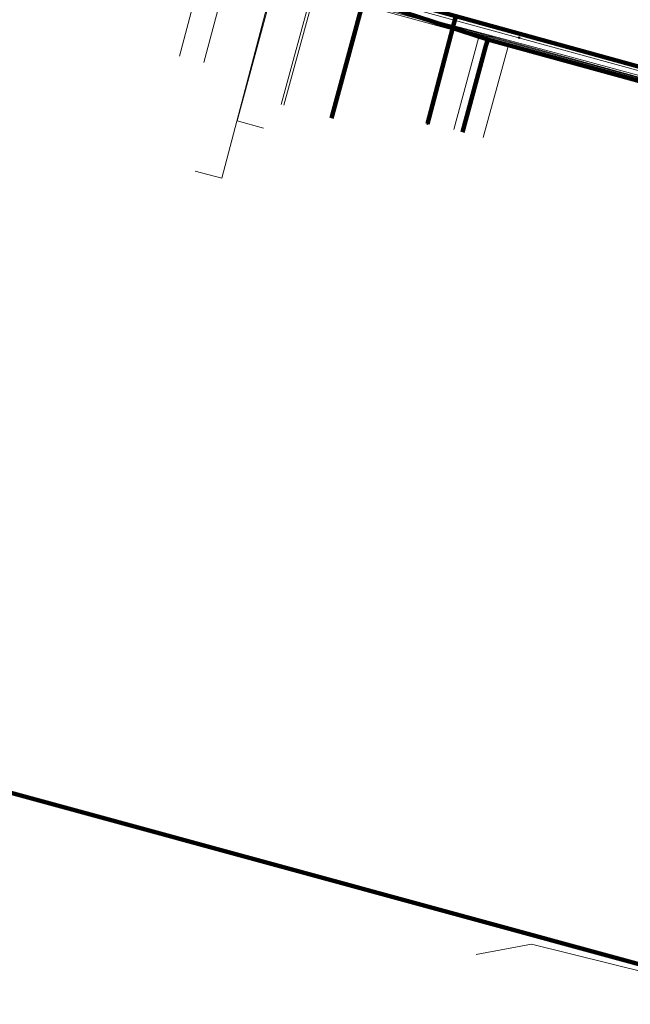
# Model space of a CAD drawing. Extents: x 152558 to 154479, y 462974 to 463683.
# Tile 167 of 256: x 153274 to 153296, y 463547 to 463583. Entities that reach past the tile are written whole.
import ezdxf
from ezdxf.lldxf.tags import DXFTag

# ---------------------------------------------------------------- set-up
doc = ezdxf.new("R2010")
doc.units = 0
doc.header["$LTSCALE"] = 0.2
doc.layers.get('0').update_dxf_attribs({"linetype": 'CONTINUOUS'})
for name, color, linetype, lineweight in [('B-RO-KL-DATA_COAXIAAL_17_ZIGGO BV-G', 90, 'KL-DATA-N', 18), ('B-RO-KL-DATA_COAXIAAL_7_ZIGGO BV-G', 90, 'KL-DATA-N', 18), ('B-RO-KL-DATA_DUCT_ZIGGO BV-G', 90, 'CONTINUOUS', 100), ('B-RO-KL-DATA_EUROFIBER NEDERLAND BV-G', 90, 'KL-DATA-N', 18), ('B-RO-KL-DATA_HULPSTUK_KPN BV-S', 90, 'CONTINUOUS', 25), ('B-RO-KL-DATA_KABELBED_KPN BV-G', 90, 'CONTINUOUS', 100), ('B-RO-KL-DATA_KABELBED_ZIGGO BV-G', 90, 'CONTINUOUS', 100), ('B-RO-KL-DATA_REGGEFIBER OPERATOR BV-G', 90, 'KL-DATA-N', 18), ('B-RO-KL-ET_LS_400 V_STEDIN NETBEHEER BV-G', 190, 'KL-LS-N', 18), ('B-RO-KL-GAS_LD_PE_32_0.1 BAR_STEDIN NETBEHEER BV-G', 50, 'KL-GAS-LD-N', 18), ('B-RO-KL-GAS_LD_PE_50_0.1 BAR_STEDIN NETBEHEER BV-G', 50, 'KL-GAS-LD-N', 18), ('B-RO-KL-GAS_LD_PVC_110_0.1 BAR_STEDIN NETBEHEER BV-G', 50, 'KL-GAS-LD-N', 18), ('B-RO-KL-WATER_150_VITENS-G', 170, 'KL-WATER-N', 18), ('B-RO-KL-WATER_HULPSTUK_VITENS-S', 170, 'CONTINUOUS', 25)]:
    doc.layers.add(name, color=color, linetype=linetype, lineweight=lineweight)
doc.styles.add('NLCS-ISO', font='NLCS-ISO.ttf')
tags = doc.linetypes.add('KL-DATA-N', pattern='A,4,-1,[101,NLCS.SHX,S=0.5,R=0,X=0,Y=0],-1,4,-1,["D",Standard,S=1,R=0,X=-0.25,Y=-0.5],-1.5', length=12.5).pattern_tags.tags
tags[18] = DXFTag(74, 10)
tags = doc.linetypes.add('KL-GAS-LD-N', pattern='A,4,-1,[69,NLCS.SHX,S=0.5,R=0,X=0,Y=0],-1,4,-1,["L",Standard,S=1,R=0,X=0.25,Y=-0.5],-2', length=13).pattern_tags.tags
tags[18] = DXFTag(74, 10)
tags = doc.linetypes.add('KL-LS-N', pattern='A,4,-1,[103,NLCS.SHX,S=0.75,R=0,X=0,Y=0],-1,4,-1,["L",Standard,S=1,R=0,X=0,Y=-0.5],-2', length=13).pattern_tags.tags
tags[18] = DXFTag(74, 10)
doc.linetypes.add('KL-WATER-N', pattern='A,7,-0.5,[168,NLCS.SHX,S=0.75,R=0,X=0.75,Y=0],-2', length=9.5)

# ---------------------------------------------------------------- blocks, each defined once
blk = doc.blocks.new('SKL-WTB_HULP_OVERIG-SO')
at = {"color": 0, "linetype": 'ByBlock', "lineweight": 18}
for points in [[(-0.14, 0.14), (0.14, -0.14)], [(0.14, 0.14), (-0.14, -0.14)]]:
    blk.add_lwpolyline(points, dxfattribs=at)
at = {"color": 0, "linetype": 'ByBlock', "lineweight": 18, "style": 'NLCS-ISO', "flags": 1}
for tag, p in [('TYPE', (1.5, 0)), ('LABEL', (1.5, -1.5)), ('OMSCHRIJVING', (1.5, -3))]:
    blk.add_attdef(tag, p, '', height=1, dxfattribs=at)

msp = doc.modelspace()

# ---------------------------------------------------------------- linework, layer by layer
at = {"layer": 'B-RO-KL-DATA_COAXIAAL_17_ZIGGO BV-G', "flags": 128}
msp.add_lwpolyline([(153160.016, 463588.509), (153159.218, 463588.664), (153159.064, 463588.694), (153159.262, 463589.65), (153162.615, 463605.868), (153163.961, 463612.378), (153168.279, 463615.59), (153168.393, 463615.675), (153173.413, 463614.268), (153174.763, 463613.89), (153178.108, 463612.952), (153179.627, 463612.526), (153182.046, 463611.873), (153185.091, 463611.051), (153186.539, 463610.661), (153194.948, 463608.391), (153201.803, 463606.54), (153201.745, 463606.326), (153209.527, 463604.144), (153209.831, 463604.06), (153211.279, 463603.661), (153211.76, 463603.528), (153215.945, 463602.422), (153217.495, 463602.013), (153217.593, 463602.374), (153225.353, 463600.301), (153229.203, 463599.273), (153237.385, 463597.086), (153240.268, 463596.316), (153240.187, 463596.018), (153244.246, 463594.946), (153244.322, 463595.233), (153245.822, 463594.84), (153247.625, 463594.392), (153247.861, 463594.333), (153252.364, 463593.095), (153254.114, 463592.614), (153254.596, 463592.482), (153261.169, 463590.675), (153267.709, 463588.877), (153272.773, 463587.485), (153276.244, 463586.531), (153281.955, 463584.961), (153283.93, 463584.594), (153286.139, 463583.992), (153286.661, 463583.85), (153289.688, 463582.78), (153290.653, 463582.514), (153297.548, 463580.613), (153301.17, 463579.614), (153312.621, 463576.456), (153317.837, 463575.018), (153318.608, 463574.805), (153322.274, 463573.794), (153328.08, 463572.194), (153328.014, 463571.83), (153326.833, 463565.294), (153325.03, 463555.309)], dxfattribs=at)
at = {"layer": 'B-RO-KL-DATA_COAXIAAL_7_ZIGGO BV-G', "flags": 128}
msp.add_lwpolyline([(153316.512, 463541.323), (153317.02, 463541.232), (153316.969, 463540.937), (153318.681, 463540.689), (153318.399, 463542.754), (153317.777, 463547.296), (153317.659, 463548.156), (153317.592, 463548.65), (153318.452, 463553.268), (153322.118, 463572.957), (153322.192, 463573.352), (153322.274, 463573.794), (153318.608, 463574.805), (153317.837, 463575.018), (153312.621, 463576.456), (153301.17, 463579.614), (153297.548, 463580.613), (153290.653, 463582.514), (153289.688, 463582.78), (153286.661, 463583.85), (153286.139, 463583.992), (153286.028, 463583.58), (153284.965, 463579.643)], dxfattribs=at)
at = {"layer": 'B-RO-KL-DATA_DUCT_ZIGGO BV-G', "flags": 128}
for points in [[(153394.625, 463554.207), (153384.607, 463556.832), (153370.775, 463560.345), (153367.415, 463561.251), (153353.334, 463565.046), (153353.418, 463565.357), (153345.619, 463567.45), (153341.66, 463568.512), (153335.575, 463570.146), (153328.08, 463572.194), (153322.274, 463573.794), (153317.837, 463575.018), (153312.621, 463576.456), (153301.17, 463579.614), (153297.548, 463580.613), (153290.653, 463582.514), (153286.139, 463583.992)], [(153394.625, 463554.207), (153384.607, 463556.832), (153370.775, 463560.345), (153367.415, 463561.251), (153353.334, 463565.046), (153353.418, 463565.357), (153345.619, 463567.45), (153341.66, 463568.512), (153335.575, 463570.146), (153328.08, 463572.194), (153322.274, 463573.794), (153317.837, 463575.018), (153312.621, 463576.456), (153301.17, 463579.614), (153297.548, 463580.613), (153290.653, 463582.514), (153286.139, 463583.992)], [(153286.139, 463583.992), (153290.653, 463582.514), (153297.548, 463580.613), (153301.17, 463579.614), (153312.621, 463576.456), (153317.837, 463575.018), (153322.274, 463573.794), (153328.08, 463572.194), (153335.575, 463570.146), (153341.66, 463568.512), (153345.619, 463567.45), (153353.418, 463565.357), (153353.334, 463565.046), (153367.415, 463561.251), (153370.775, 463560.345), (153384.607, 463556.832), (153394.625, 463554.207)], [(153286.139, 463583.992), (153290.653, 463582.514), (153297.548, 463580.613), (153301.17, 463579.614), (153312.621, 463576.456), (153317.837, 463575.018), (153322.274, 463573.794), (153328.08, 463572.194), (153335.575, 463570.146), (153341.66, 463568.512), (153345.619, 463567.45), (153353.418, 463565.357), (153353.334, 463565.046), (153367.415, 463561.251), (153370.775, 463560.345), (153384.607, 463556.832), (153394.625, 463554.207)], [(153286.139, 463583.992), (153290.653, 463582.514), (153297.548, 463580.613), (153301.17, 463579.614), (153312.621, 463576.456), (153317.837, 463575.018), (153322.274, 463573.794), (153328.08, 463572.194), (153335.575, 463570.146), (153341.66, 463568.512), (153345.619, 463567.45), (153353.418, 463565.357), (153353.334, 463565.046), (153367.415, 463561.251), (153370.775, 463560.345), (153384.607, 463556.832), (153394.625, 463554.207)], [(153394.625, 463554.207), (153384.607, 463556.832), (153370.775, 463560.345), (153367.415, 463561.251), (153353.334, 463565.046), (153353.418, 463565.357), (153345.619, 463567.45), (153341.66, 463568.512), (153335.575, 463570.146), (153328.08, 463572.194), (153322.274, 463573.794), (153317.837, 463575.018), (153312.621, 463576.456), (153301.17, 463579.614), (153297.548, 463580.613), (153290.653, 463582.514), (153286.139, 463583.992)], [(153286.139, 463583.992), (153290.653, 463582.514), (153297.548, 463580.613), (153301.17, 463579.614), (153312.621, 463576.456), (153317.837, 463575.018), (153322.274, 463573.794), (153328.08, 463572.194), (153335.575, 463570.146), (153341.66, 463568.512), (153345.619, 463567.45), (153353.418, 463565.357), (153353.334, 463565.046), (153367.415, 463561.251), (153370.775, 463560.345), (153384.607, 463556.832), (153394.625, 463554.207)], [(153394.625, 463554.207), (153384.607, 463556.832), (153370.775, 463560.345), (153367.415, 463561.251), (153353.334, 463565.046), (153353.418, 463565.357), (153345.619, 463567.45), (153341.66, 463568.512), (153335.575, 463570.146), (153328.08, 463572.194), (153322.274, 463573.794), (153317.837, 463575.018), (153312.621, 463576.456), (153301.17, 463579.614), (153297.548, 463580.613), (153290.653, 463582.514), (153286.139, 463583.992)], [(153394.625, 463554.207), (153384.607, 463556.832), (153370.775, 463560.345), (153367.415, 463561.251), (153353.334, 463565.046), (153353.418, 463565.357), (153345.619, 463567.45), (153341.66, 463568.512), (153335.575, 463570.146), (153328.08, 463572.194), (153322.274, 463573.794), (153317.837, 463575.018), (153312.621, 463576.456), (153301.17, 463579.614), (153297.548, 463580.613), (153290.653, 463582.514), (153286.139, 463583.992)], [(153394.625, 463554.207), (153384.607, 463556.832), (153370.775, 463560.345), (153367.415, 463561.251), (153353.334, 463565.046), (153353.418, 463565.357), (153345.619, 463567.45), (153341.66, 463568.512), (153335.575, 463570.146), (153328.08, 463572.194), (153322.274, 463573.794), (153317.837, 463575.018), (153312.621, 463576.456), (153301.17, 463579.614), (153297.548, 463580.613), (153290.653, 463582.514), (153286.139, 463583.992)], [(153394.625, 463554.207), (153384.607, 463556.832), (153370.775, 463560.345), (153367.415, 463561.251), (153353.334, 463565.046), (153353.418, 463565.357), (153345.619, 463567.45), (153341.66, 463568.512), (153335.575, 463570.146), (153328.08, 463572.194), (153322.274, 463573.794), (153317.837, 463575.018), (153312.621, 463576.456), (153301.17, 463579.614), (153297.548, 463580.613), (153290.653, 463582.514), (153286.139, 463583.992)]]:
    msp.add_lwpolyline(points, dxfattribs=at)
at = {"layer": 'B-RO-KL-DATA_EUROFIBER NEDERLAND BV-G', "flags": 128}
msp.add_lwpolyline([(153121.5, 463384.9), (153118.7, 463385.3), (153112.3, 463387), (153111.1, 463387.4), (153110.2, 463388.1), (153110.6, 463390.3), (153112.1, 463396.3), (153113.1, 463402.8), (153113.3, 463406.2), (153112.9, 463407.3), (153112.9, 463413.6), (153112, 463421.3), (153109.9, 463428.3), (153107.1, 463435.7), (153103.8, 463442.4), (153099.1, 463449.1), (153096, 463452.3), (153095, 463454.7), (153091.2, 463458.4), (153090.7, 463459.4), (153088.4, 463461), (153067.9, 463474.2), (153053.1, 463483.3), (153038.5, 463492.6), (153043.8, 463501), (153043.8, 463501.4), (153037.9, 463505.5), (153029.7, 463510.5), (153009.1, 463523.3), (153002.1, 463528), (152977.7, 463543.5), (152974.3, 463546.2), (152971.2, 463550.5), (152969, 463555.7), (152968.3, 463559.4), (152966.8, 463570.2), (152964.1, 463591.5), (152962.6, 463604.2), (152960.9, 463617.6), (152960.6, 463619.3), (152959.2, 463630.8), (152957.4, 463644.6), (152957.3, 463646.4), (152961.1, 463649), (152966, 463650.4), (152979, 463654.6), (152994.9, 463659.6), (152998.1, 463658.9), (153005.8, 463659.7), (153008.3, 463661), (153013.2, 463661.1), (153014.8, 463661.3), (153017.6, 463662.4), (153026.3, 463662.8), (153030.7, 463662.6), (153037.6, 463661.8), (153046.8, 463660.4), (153057.3, 463657.7), (153068.9, 463653.5), (153083.7, 463647.9), (153094.5, 463643.5), (153097.3, 463642.9), (153103.9, 463640.4), (153111.5, 463636.9), (153126.6, 463631.2), (153152.7, 463621), (153154.4, 463620.5), (153156.3, 463619.7), (153157.9, 463618.3), (153158.4, 463617.1), (153158, 463614.3), (153158, 463614), (153158.3, 463613.7), (153163.5, 463612.2), (153164.6, 463612.6), (153165.6, 463614.8), (153167, 463615.6), (153168.6, 463615.3), (153187.9, 463610), (153271.4, 463587.6), (153289.4, 463583), (153318.1, 463575.1), (153319.2, 463574.9), (153319.4, 463573.8), (153318.8, 463570), (153319.2, 463569.4), (153320, 463569.1), (153326.4, 463567.3), (153327, 463568.4), (153327.6, 463571.1), (153329, 463572.2), (153329.4, 463572.2), (153356.9, 463564.7), (153365.6, 463562.5), (153366, 463562.5), (153368.7, 463561.9), (153371.2, 463561), (153372.2, 463560.9), (153381.9, 463558.3), (153386.8, 463556.9), (153429.8, 463545.3), (153435.7, 463543.5), (153486.6, 463529.8), (153500.6, 463525.9), (153520.2, 463521), (153578.3, 463505.3), (153611.1, 463496.7), (153617.8, 463494.8), (153679.4, 463478.2), (153685.9, 463476.3), (153687.1, 463475), (153687.5, 463473.8), (153686.8, 463471.6), (153686.4, 463469.8), (153686.8, 463469.3), (153687.4, 463470.1), (153687.5, 463472.1), (153692.084, 463495.773)], dxfattribs=at)
at = {"layer": 'B-RO-KL-DATA_KABELBED_KPN BV-G', "flags": 128}
for points in [[(153303.33, 463579.54), (153301.697, 463579.991), (153299.191, 463580.683), (153297.508, 463581.147), (153297.11, 463581.257), (153289.494, 463583.359), (153285.315, 463584.513), (153261.706, 463591.029), (153260.61, 463591.332), (153247.946, 463594.828), (153232.726, 463598.892), (153192.821, 463609.549), (153189.053, 463610.555), (153182.2, 463612.385), (153178.481, 463613.379), (153177.554, 463613.626), (153169.75, 463615.71), (153168.585, 463616.051)], [(153285.315, 463584.513), (153289.494, 463583.359), (153288.458, 463579.445)], [(153328.474, 463572.949), (153325.127, 463560.575), (153322.958, 463546.183), (153317.163, 463546.417), (153302.975, 463546.99), (153262.376, 463558.049)]]:
    msp.add_lwpolyline(points, dxfattribs=at)
at = {"layer": 'B-RO-KL-DATA_KABELBED_ZIGGO BV-G', "flags": 128}
for points in [[(153290.653, 463582.514), (153286.139, 463583.992)], [(153286.028, 463583.58), (153284.965, 463579.643)], [(153290.589, 463582.278), (153290.653, 463582.514)], [(153290.653, 463582.514), (153297.548, 463580.613)], [(153289.732, 463579.138), (153290.589, 463582.278)]]:
    msp.add_lwpolyline(points, dxfattribs=at)
at = {"layer": 'B-RO-KL-DATA_REGGEFIBER OPERATOR BV-G', "flags": 128}
for points in [[(153140, 463381), (153138.4, 463380.7), (153121.4, 463384.1), (153118.7, 463385.3), (153117.1, 463385.7), (153112.3, 463387), (153111.1, 463387.4), (153110.2, 463388.1), (153110.6, 463390.3), (153112.1, 463396.3), (153112.9, 463401.5), (153113.1, 463402.8), (153113.3, 463406.2), (153112.9, 463407.3), (153112.9, 463411.3), (153112.9, 463413.6), (153112, 463421.3), (153109.9, 463428.3), (153107.4, 463434.8), (153107.1, 463435.7), (153103.8, 463442.4), (153103.5, 463442.9), (153099.1, 463449.1), (153096.6, 463452.6), (153095, 463454.7), (153092.7, 463456.9), (153091.2, 463458.4), (153090.7, 463459.4), (153088.4, 463461), (153082.5, 463464.8), (153082.1, 463465.1), (153076.7, 463468.6), (153069.4, 463473.2), (153067.6, 463473.8), (153060.6, 463478.7), (153053.1, 463483.3), (153044.5, 463488.8), (153038.5, 463492.6), (153038.9, 463493.3), (153043.2, 463500), (153043.8, 463501), (153043.8, 463501.4), (153040.5, 463503.7), (153037.9, 463505.5), (153029.7, 463510.5), (153009.1, 463523.3), (153002.1, 463528), (152991.4, 463534.8), (152977.7, 463543.5), (152974.3, 463546.2), (152971.2, 463550.5), (152969, 463555.7), (152968.3, 463559.4), (152966.8, 463570.2), (152966.5, 463572.7), (152966, 463577), (152965.4, 463581.3), (152964.9, 463585.6), (152964.4, 463589.9), (152964.1, 463591.5), (152962.6, 463604.2), (152960.7, 463618.5), (152960.6, 463619.3), (152959.1, 463631.7), (152958.8, 463633.6), (152957.4, 463644.6), (152957.4, 463645.5), (152957.3, 463646.4), (152957.8, 463646.6), (152959.3, 463646.9), (152959.9, 463647), (152960.4, 463646.6), (152960.4, 463646.9), (152960.4, 463648.3), (152961.1, 463649), (152966, 463650.4), (152979, 463654.6), (152994.9, 463659.6), (152996, 463659.4), (152998.1, 463658.9), (153003.5, 463659.5), (153005.8, 463659.7), (153008.3, 463661), (153013.2, 463661.1), (153014.8, 463661.3), (153017.6, 463662.4), (153026.3, 463662.8), (153030.8, 463662.5), (153037.6, 463661.8), (153046.8, 463660.4), (153057.3, 463657.7), (153063.3, 463655.5), (153083.7, 463647.9), (153094.5, 463643.5), (153096.2, 463643.1), (153097.3, 463642.9), (153098.1, 463642.6), (153103.9, 463640.4), (153106.4, 463639.2), (153113, 463636.4), (153130.3, 463629.7), (153146.5, 463623.4), (153152.7, 463621), (153154.4, 463620.5), (153156.3, 463619.7), (153156.6, 463619.4), (153157.9, 463618.3), (153158.4, 463617.1), (153158, 463614.3), (153158, 463614), (153158.3, 463613.7), (153163.5, 463612.2), (153164.6, 463612.6), (153165.6, 463614.8), (153167, 463615.6), (153168.6, 463615.3), (153187.9, 463610), (153209.5, 463604.2), (153244.2, 463594.8), (153247.7, 463593.9), (153272.9, 463587.2), (153287.4, 463583.5), (153310.9, 463577.1), (153318.1, 463575.1), (153319.2, 463574.9), (153319.4, 463573.8), (153319, 463571.1), (153318.8, 463570), (153319.2, 463569.4), (153320, 463569.1), (153325.9, 463567.4), (153326.4, 463567.3), (153326.7, 463567.9), (153327, 463568.4), (153327.6, 463571.1), (153329, 463572.2), (153329.4, 463572.2), (153331.9, 463571.6), (153353.8, 463565.6), (153365.6, 463562.5), (153366, 463562.5), (153368.7, 463561.9), (153371.2, 463561), (153372.2, 463560.9), (153381.9, 463558.3), (153386.8, 463556.9), (153387.6, 463556.7), (153411.5, 463550.2), (153432.6, 463544.5), (153435.7, 463543.5), (153444.9, 463541), (153459.6, 463537.1), (153486.6, 463529.8), (153494.7, 463527.5), (153500.6, 463525.9), (153520.2, 463521), (153536.3, 463516.6), (153578.3, 463505.3), (153611.1, 463496.7), (153617.8, 463494.8), (153629.3, 463491.7), (153642.5, 463488.1), (153659.8, 463483.5), (153679.4, 463478.2), (153685.9, 463476.3), (153687.1, 463475), (153687.5, 463473.8), (153686.8, 463471.8), (153686.8, 463471.6), (153686.4, 463469.8), (153686.8, 463469.3), (153687.4, 463470.1), (153687.5, 463472.1), (153692.127, 463495.761)], [(152960.424, 463646.613), (152960.382, 463646.919), (152960.387, 463648.292), (152961.093, 463648.992), (152966.016, 463650.43), (152979.009, 463654.613), (152994.903, 463659.601), (152995.976, 463659.401), (152998.14, 463658.941), (153003.532, 463659.463), (153005.83, 463659.668), (153008.27, 463660.96), (153013.193, 463661.138), (153014.831, 463661.305), (153017.634, 463662.448), (153025.807, 463662.758), (153030.781, 463662.546), (153037.643, 463661.815), (153046.75, 463660.369), (153057.305, 463657.727), (153063.331, 463655.537), (153083.706, 463647.908), (153094.482, 463643.49), (153096.195, 463643.148), (153097.349, 463642.934), (153098.13, 463642.589), (153103.892, 463640.37), (153106.377, 463639.166), (153113.02, 463636.364), (153130.264, 463629.722), (153146.511, 463623.357), (153152.661, 463620.953), (153154.379, 463620.501), (153156.348, 463619.651), (153156.645, 463619.428), (153157.921, 463618.302), (153158.37, 463617.084), (153157.95, 463614.251), (153157.964, 463613.964), (153158.254, 463613.73), (153163.497, 463612.211), (153164.556, 463612.642), (153165.61, 463614.792), (153166.976, 463615.553), (153168.62, 463615.346), (153187.887, 463609.995), (153209.539, 463604.216), (153244.237, 463594.807), (153247.694, 463593.874), (153272.928, 463587.202), (153287.371, 463583.473), (153310.915, 463577.068), (153318.147, 463575.14), (153319.16, 463574.891), (153319.36, 463573.785), (153318.965, 463571.075), (153318.834, 463569.999), (153319.216, 463569.358), (153320.047, 463569.065), (153325.92, 463567.433), (153326.396, 463567.308)], [(153165.72, 463616.428), (153166.929, 463616.084), (153177.783, 463613.211), (153182.262, 463611.903), (153189.675, 463610), (153193.416, 463608.921), (153201.414, 463606.798), (153209.896, 463604.564), (153211.604, 463604.028), (153216.818, 463602.699), (153223.494, 463600.769), (153232.726, 463598.237), (153237.02, 463597), (153246.443, 463594.54), (153248.01, 463594.083), (153258.794, 463591.139), (153262.001, 463590.226), (153268.535, 463588.495), (153272.962, 463587.365), (153280.34, 463585.355), (153284.354, 463584.247), (153291.412, 463582.308), (153300.135, 463579.963), (153302.536, 463579.334), (153307.277, 463578.068), (153312.376, 463576.68), (153317.897, 463575.165), (153319.776, 463574.774)], [(153279.427, 463581.906), (153280.34, 463585.355)], [(153283.23, 463580.12), (153284.354, 463584.247)], [(153284.354, 463584.247), (153291.412, 463582.308)], [(153290.484, 463578.944), (153291.412, 463582.308)], [(153291.412, 463582.308), (153300.135, 463579.963)]]:
    msp.add_lwpolyline(points, dxfattribs=at)
at = {"layer": 'B-RO-KL-ET_LS_400 V_STEDIN NETBEHEER BV-G', "flags": 128}
for points in [[(153279.994, 463577.722), (153280.961, 463577.466), (153283.461, 463586.923), (153283.358, 463587.273)], [(153282.484, 463579.287), (153281.519, 463579.55), (153283.46, 463586.675), (153285.679, 463586.07), (153286.306, 463586.468)]]:
    msp.add_lwpolyline(points, dxfattribs=at)
at = {"layer": 'B-RO-KL-GAS_LD_PE_32_0.1 BAR_STEDIN NETBEHEER BV-G', "flags": 128}
for points in [[(153280.314, 463581.671), (153281.195, 463585.002), (153280.763, 463585.325)], [(153283.133, 463580.147), (153284.286, 463584.38)], [(153290.226, 463549.188), (153292.245, 463549.567), (153322.662, 463542.027)]]:
    msp.add_lwpolyline(points, dxfattribs=at)
at = {"layer": 'B-RO-KL-GAS_LD_PE_50_0.1 BAR_STEDIN NETBEHEER BV-G', "flags": 128}
msp.add_lwpolyline([(153289.413, 463579.231), (153290.321, 463582.563), (153290.856, 463582.627)], dxfattribs=at)
at = {"layer": 'B-RO-KL-GAS_LD_PVC_110_0.1 BAR_STEDIN NETBEHEER BV-G', "flags": 128}
msp.add_lwpolyline([(153107.594, 463638.242), (153113.321, 463636.043), (153117.404, 463634.475), (153118.338, 463634.116), (153118.97, 463633.872), (153122.913, 463632.342), (153127.756, 463630.463), (153128.222, 463630.282), (153129.973, 463629.603), (153136.109, 463627.229), (153137.972, 463626.504), (153138.717, 463626.212), (153140.29, 463625.597), (153145.992, 463623.366), (153148.019, 463622.576), (153149.045, 463622.176), (153149.358, 463622.054), (153156.861, 463619.123), (153165.047, 463616.758), (153167.398, 463616.153), (153177.565, 463613.232), (153178.58, 463612.941), (153182.007, 463611.957), (153183.777, 463611.448), (153188.986, 463610.103), (153190.355, 463609.75), (153194.075, 463608.763), (153194.378, 463608.681), (153200.535, 463607.013), (153201.044, 463606.875), (153206.915, 463605.285), (153210.407, 463604.339), (153210.557, 463604.298), (153211.391, 463604.073), (153215.037, 463603.09), (153220.077, 463601.732), (153221.301, 463601.402), (153225.198, 463600.343), (153225.788, 463600.179), (153231.504, 463598.591), (153231.684, 463598.541), (153235.938, 463597.361), (153236.697, 463597.153), (153243.751, 463595.223), (153246.067, 463594.59), (153248.05, 463594.047), (153248.373, 463593.959), (153249.892, 463593.577), (153251.139, 463593.262), (153255.868, 463592.057), (153257.671, 463591.597), (153259.129, 463591.197), (153259.898, 463590.986), (153262.05, 463590.396), (153266.933, 463589.057), (153270.48, 463588.091), (153271.155, 463587.909), (153273.142, 463587.375), (153277.245, 463586.271), (153280.763, 463585.325), (153284.286, 463584.38), (153287.545, 463583.51), (153290.856, 463582.627), (153293.255, 463581.987), (153299.485, 463580.299), (153300.562, 463580.005), (153303.183, 463579.289), (153304.19, 463579.014), (153308.685, 463577.795), (153310.659, 463577.273), (153312.166, 463576.875), (153316.781, 463575.654), (153321.56, 463574.39), (153327.841, 463572.222)], dxfattribs=at)
at = {"layer": 'B-RO-KL-WATER_150_VITENS-G', "flags": 128}
msp.add_lwpolyline([(153267.502, 463589.154), (153273.239, 463587.613), (153277.973, 463586.341), (153281.988, 463585.262), (153285.965, 463584.173), (153297.637, 463580.975), (153308.888, 463577.892), (153310.074, 463577.567), (153310.749, 463577.382), (153317.77, 463575.458), (153327.549, 463572.779)], dxfattribs=at)

# ---------------------------------------------------------------- block references
at = {"layer": 'B-RO-KL-DATA_HULPSTUK_KPN BV-S', "xscale": 0.2, "yscale": 0.2, "zscale": 0.2}
msp.add_blockref('SKL-WTB_HULP_OVERIG-SO', (153288.458, 463579.445), dxfattribs=at)
at = {"layer": 'B-RO-KL-WATER_HULPSTUK_VITENS-S', "xscale": 0.2, "yscale": 0.2, "zscale": 0.2}
msp.add_blockref('SKL-WTB_HULP_OVERIG-SO', (153291.801, 463582.574), dxfattribs=at)

doc.saveas('drawing.dxf')
